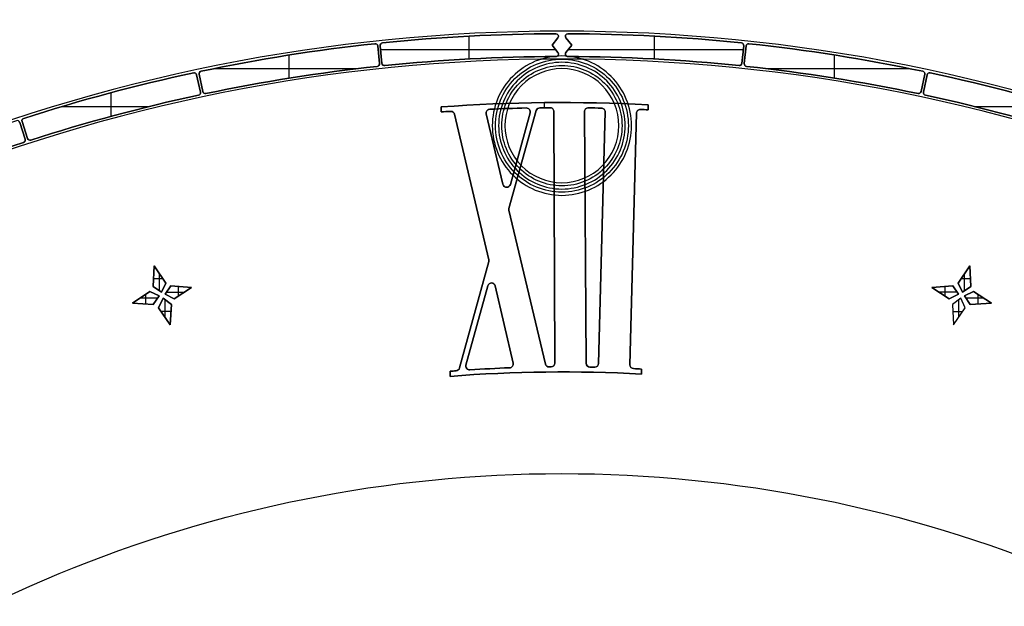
# Model space of a CAD drawing. Extents: x -553 to 949, y 557 to 2321.
# Tile 19 of 25: x -274 to -119, y 2027 to 2119. Entities that reach past the tile are written whole.
import ezdxf

# ---------------------------------------------------------------- set-up
doc = ezdxf.new("R2010")
doc.units = 0
doc.layers.add('3.Dial V2', color=1, linetype='CONTINUOUS')

msp = doc.modelspace()

# ---------------------------------------------------------------- linework, layer by layer
at = {"layer": '3.Dial V2'}
for points in [[(-256.56, 2129.92, 0.380926), (-484.29, 1806.12, 0.380926), (-188.75, 1542.75, 0.380926), (106.79, 1806.12, 0.380926), (-120.94, 2129.92), (-121.26, 2130.01), (-121.57, 2130.11), (-121.89, 2130.22), (-122.21, 2130.3), (-122.53, 2130.36), (-122.86, 2130.41), (-123.19, 2130.45), (-123.51, 2130.51, 0.110995), (-253.99, 2130.51), (-254.31, 2130.45), (-254.64, 2130.41), (-254.97, 2130.36), (-255.29, 2130.3), (-255.61, 2130.22), (-255.93, 2130.11), (-256.24, 2130.01), (-256.56, 2129.92)], [(-188.75, 1540.25, -0.380926), (-486.77, 1805.83, -0.380926), (-257.13, 2132.35), (-257.3, 2132.31), (-257.33, 2132.31, 0.380827), (-486.76, 1805.73, 0.380827), (-188.75, 1540.25)], [(-188.75, 1540.25, 0.380926), (109.27, 1805.83, 0.380926), (-120.37, 2132.35), (-120.25, 2132.33), (-120.17, 2132.31, -0.380827), (109.26, 1805.73, -0.380827), (-188.75, 1540.25)], [(88.67, 1840.25, 0.414214), (-188.75, 2117.67, 0.414214), (-466.17, 1840.25, 0.414214), (-188.75, 1562.83, 0.414214), (88.67, 1840.25)], [(88.67, 1840.25, 0.414214), (-188.75, 2117.67, 0.414214), (-466.17, 1840.25, 0.414214), (-188.75, 1562.83, 0.414214), (88.67, 1840.25)], [(88.67, 1840.25, 0.414214), (-188.75, 2117.67, 0.414214), (-466.17, 1840.25, 0.414214), (-188.75, 1562.83, 0.414214), (88.67, 1840.25)], [(-216.74, 2112.24, -0.024771), (-189.7, 2113.67, 0.286961), (-189.34, 2113.9, 0.286961), (-189.39, 2114.32), (-190.29, 2115.47), (-189.38, 2116.62, 0.287897), (-189.34, 2117.05, 0.287897), (-189.7, 2117.27, 0.024789), (-217.11, 2115.82, 0.414637), (-217.47, 2115.38), (-217.18, 2112.59, 0.413786), (-216.74, 2112.24)], [(-217.11, 2115.82, -0.024789), (-189.7, 2117.27, -0.287897), (-189.34, 2117.05, -0.287897), (-189.38, 2116.62), (-190.29, 2115.47), (-189.39, 2114.32, -0.286961), (-189.34, 2113.9, -0.286961), (-189.7, 2113.67, 0.286961), (-189.34, 2113.9, 0.286961), (-189.39, 2114.32), (-190.29, 2115.47), (-189.38, 2116.62, 0.287897), (-189.34, 2117.05, 0.287897), (-189.7, 2117.27, 0.024789), (-217.11, 2115.82)], [(-188.12, 2116.62, -0.287897), (-188.16, 2117.05, -0.287897), (-187.8, 2117.27, -0.024789), (-160.39, 2115.82, -0.414637), (-160.03, 2115.38, 0.414637), (-160.39, 2115.82, 0.024789), (-187.8, 2117.27, 0.287897), (-188.16, 2117.05, 0.287897), (-188.12, 2116.62)], [(-187.8, 2113.67, -0.286961), (-188.16, 2113.9, -0.286961), (-188.11, 2114.32), (-187.21, 2115.47), (-188.12, 2116.62, -0.287897), (-188.16, 2117.05, -0.287897), (-187.8, 2117.27, -0.024789), (-160.39, 2115.82, -0.414637), (-160.03, 2115.38), (-160.32, 2112.59, -0.413786), (-160.76, 2112.24, 0.024771), (-187.8, 2113.67)], [(-217.47, 2115.38, -0.414637), (-217.11, 2115.82, 0.414637), (-217.47, 2115.38)], [(-245.49, 2108.13), (-246.07, 2110.87, -0.414637), (-245.76, 2111.34, -0.025101), (-218.3, 2115.69, -0.414637), (-217.86, 2115.34, 0.414637), (-218.3, 2115.69, 0.025101), (-245.76, 2111.34, 0.414637), (-246.07, 2110.87), (-245.49, 2108.13, 0.413786), (-245.01, 2107.82, -0.413786), (-245.49, 2108.13)], [(-245.01, 2107.82, -0.413786), (-245.49, 2108.13), (-246.07, 2110.87, -0.414637), (-245.76, 2111.34, -0.025101), (-218.3, 2115.69, -0.414637), (-217.86, 2115.34), (-217.57, 2112.55, -0.413786), (-217.92, 2112.11, 0.025094), (-245.01, 2107.82)], [(-217.18, 2112.59, 0.413786), (-216.74, 2112.24, -0.413786), (-217.18, 2112.59), (-217.47, 2115.38), (-217.18, 2112.59)], [(-187.8, 2113.67, -0.286961), (-188.16, 2113.9, -0.286961), (-188.11, 2114.32, 0.286961), (-188.16, 2113.9, 0.286961), (-187.8, 2113.67)], [(-159.58, 2112.11, -0.413786), (-159.93, 2112.55), (-159.64, 2115.34, -0.414637), (-159.2, 2115.69, 0.414637), (-159.64, 2115.34), (-159.93, 2112.55, 0.413786), (-159.58, 2112.11)], [(-159.58, 2112.11, -0.413786), (-159.93, 2112.55), (-159.64, 2115.34, -0.414637), (-159.2, 2115.69, -0.025101), (-131.74, 2111.34, -0.414637), (-131.43, 2110.87), (-132.01, 2108.13, -0.413786), (-132.49, 2107.82, 0.025094), (-159.58, 2112.11)], [(-159.2, 2115.69, -0.025101), (-131.74, 2111.34, -0.414637), (-131.43, 2110.87, 0.414637), (-131.74, 2111.34, 0.025101), (-159.2, 2115.69)], [(84.27, 1840.25, 0.414214), (-188.75, 2113.27, 0.414214), (-461.77, 1840.25, 0.414214), (-188.75, 1567.23, 0.414214), (84.27, 1840.25)], [(84.27, 1840.25, 0.414214), (-188.75, 2113.27, 0.414214), (-461.77, 1840.25, 0.414214), (-188.75, 1567.23, 0.414214), (84.27, 1840.25)], [(84.27, 1840.25, 0.414214), (-188.75, 2113.27, 0.414214), (-461.77, 1840.25, 0.414214), (-188.75, 1567.23, 0.414214), (84.27, 1840.25)], [(-216.74, 2112.24, -0.024771), (-189.7, 2113.67, 0.024771), (-216.74, 2112.24)], [(-199.75, 2102.75, 0.414214), (-188.75, 2091.75, 0.414214), (-177.75, 2102.75, 0.414214), (-188.75, 2113.75, 0.414214), (-199.75, 2102.75)], [(-199.25, 2102.75, -0.414214), (-188.75, 2113.25, -0.414214), (-178.25, 2102.75, -0.414214), (-188.75, 2092.25, -0.414214), (-199.25, 2102.75)], [(-198.75, 2102.75, 0.414214), (-188.75, 2092.75, 0.414214), (-178.75, 2102.75, 0.414214), (-188.75, 2112.75, 0.414214), (-198.75, 2102.75)], [(-198.75, 2102.75, 0.414214), (-188.75, 2092.75, 0.414214), (-178.75, 2102.75, 0.414214), (-188.75, 2112.75, 0.414214), (-198.75, 2102.75)], [(-198.75, 2102.75, 0.414214), (-188.75, 2092.75, 0.414214), (-178.75, 2102.75, 0.414214), (-188.75, 2112.75, 0.414214), (-198.75, 2102.75)], [(-187.8, 2113.67, -0.024771), (-160.76, 2112.24, 0.024771), (-187.8, 2113.67)], [(-160.76, 2112.24, 0.413786), (-160.32, 2112.59, -0.413786), (-160.76, 2112.24)], [(-273.18, 2100.73, 0.413786), (-272.67, 2100.47, -0.025094), (-246.18, 2107.57, 0.413786), (-245.87, 2108.05), (-246.46, 2110.79, 0.414637), (-246.93, 2111.09, 0.025101), (-273.78, 2103.9, 0.414637), (-274.04, 2103.39), (-273.18, 2100.73)], [(-273.78, 2103.9, -0.025101), (-246.93, 2111.09, -0.414637), (-246.46, 2110.79), (-245.87, 2108.05), (-246.46, 2110.79, 0.414637), (-246.93, 2111.09, 0.025101), (-273.78, 2103.9)], [(-245.01, 2107.82, -0.025094), (-217.92, 2112.11, 0.025094), (-245.01, 2107.82)], [(-217.92, 2112.11, 0.413786), (-217.57, 2112.55, -0.413786), (-217.92, 2112.11)], [(-198.25, 2102.75, -0.414214), (-188.75, 2112.25, -0.414214), (-179.25, 2102.75, -0.414214), (-188.75, 2093.25, -0.414214), (-198.25, 2102.75)], [(-179.75, 2102.75, 0.414214), (-188.75, 2111.75, 0.414214), (-197.75, 2102.75, 0.414214), (-188.75, 2093.75, 0.414214), (-179.75, 2102.75)], [(-159.58, 2112.11, -0.025094), (-132.49, 2107.82, 0.025094), (-159.58, 2112.11)], [(-131.32, 2107.57, -0.413786), (-131.63, 2108.05), (-131.04, 2110.79, -0.414637), (-130.57, 2111.09, -0.025101), (-103.72, 2103.9, -0.414637), (-103.46, 2103.39, 0.414637), (-103.72, 2103.9, 0.025101), (-130.57, 2111.09, 0.414637), (-131.04, 2110.79), (-131.63, 2108.05, 0.413786), (-131.32, 2107.57)], [(-131.32, 2107.57, -0.025094), (-104.83, 2100.47, 0.413786), (-104.32, 2100.73), (-103.46, 2103.39, 0.414637), (-103.72, 2103.9, 0.025101), (-130.57, 2111.09, 0.414637), (-131.04, 2110.79), (-131.63, 2108.05, 0.413786), (-131.32, 2107.57)], [(-246.18, 2107.57, 0.413786), (-245.87, 2108.05, -0.413786), (-246.18, 2107.57)], [(-132.49, 2107.82, 0.413786), (-132.01, 2108.13, -0.413786), (-132.49, 2107.82)], [(-272.67, 2100.47, -0.025094), (-246.18, 2107.57, 0.025094), (-272.67, 2100.47)], [(-207.84, 2105.71, -0.030767), (-175.12, 2106.05, 0.030767), (-207.84, 2105.71), (-207.84, 2104.91), (-207.84, 2105.71)], [(-206.43, 2063.17), (-206.43, 2063.98), (-206.43, 2063.17), (-206.43, 2063.98, -0.001089), (-205.46, 2064.05, 0.316868), (-204.93, 2064.49), (-200.3, 2081.28, 0.125585), (-200.29, 2081.57), (-205.7, 2104.55, 0.36678), (-206.32, 2105.01, 0.001439), (-207.84, 2104.91), (-207.84, 2105.71, -0.030767), (-175.12, 2106.05), (-175.12, 2105.25, 0.00117), (-176.36, 2105.31, 0.201614), (-176.8, 2105.15, 0.201614), (-176.99, 2104.72), (-178.02, 2065, 0.40707), (-177.45, 2064.39, -0.001416), (-176.18, 2064.32), (-176.18, 2063.52, 0.033861), (-206.43, 2063.17)], [(-131.32, 2107.57, -0.025094), (-104.83, 2100.47, 0.025094), (-131.32, 2107.57)], [(-207.84, 2104.91, -0.001439), (-206.32, 2105.01, 0.001439), (-207.84, 2104.91)], [(-206.32, 2105.01, -0.36678), (-205.7, 2104.55, 0.36678), (-206.32, 2105.01)], [(-198.07, 2093.49), (-200.71, 2104.61, -0.22375), (-200.6, 2105.11, -0.22375), (-200.15, 2105.35, -0.005447), (-194.37, 2105.54, -0.236959), (-193.89, 2105.31, -0.236959), (-193.78, 2104.78), (-196.9, 2093.47, -0.342393), (-197.49, 2093.03, -0.342393), (-198.07, 2093.49)], [(-196.9, 2093.47, -0.342393), (-197.49, 2093.03, -0.342393), (-198.07, 2093.49), (-200.71, 2104.61, -0.22375), (-200.6, 2105.11, -0.22375), (-200.15, 2105.35, 0.22375), (-200.6, 2105.11, 0.22375), (-200.71, 2104.61), (-198.07, 2093.49, 0.342393), (-197.49, 2093.03, 0.342393), (-196.9, 2093.47)], [(-200.15, 2105.35, -0.005447), (-194.37, 2105.54, -0.236959), (-193.89, 2105.31, -0.236959), (-193.78, 2104.78, 0.236959), (-193.89, 2105.31, 0.236959), (-194.37, 2105.54, 0.005447), (-200.15, 2105.35)], [(-191.37, 2065.12, 0.349971), (-190.78, 2064.66, -0.000371), (-190.45, 2064.67, 0.413256), (-189.85, 2065.27), (-190.03, 2104.99, 0.415028), (-190.63, 2105.59, -0.415028), (-190.03, 2104.99, 0.415028), (-190.63, 2105.59, 0.001509), (-192.23, 2105.57, 0.332632), (-192.8, 2105.14), (-197.13, 2089.69, 0.127296), (-197.14, 2089.39), (-191.37, 2065.12)], [(-190.78, 2064.66, -0.349971), (-191.37, 2065.12), (-197.14, 2089.39, -0.127296), (-197.13, 2089.69), (-192.8, 2105.14, -0.332632), (-192.23, 2105.57, 0.332632), (-192.8, 2105.14), (-197.13, 2089.69, 0.127296), (-197.14, 2089.39), (-191.37, 2065.12, 0.349971), (-190.78, 2064.66)], [(-192.23, 2105.57, -0.001509), (-190.63, 2105.59, 0.001509), (-192.23, 2105.57)], [(-184.92, 2065.23, 0.406569), (-184.33, 2064.63, -0.000842), (-183.57, 2064.61, 0.413382), (-182.96, 2065.2), (-181.93, 2104.91, 0.414921), (-182.52, 2105.52, 0.001931), (-184.56, 2105.56, 0.201804), (-185, 2105.39, 0.201804), (-185.17, 2104.96), (-184.92, 2065.23)], [(-184.33, 2064.63, -0.406569), (-184.92, 2065.23), (-185.17, 2104.96, -0.201804), (-185, 2105.39, -0.201804), (-184.56, 2105.56, 0.201804), (-185, 2105.39, 0.201804), (-185.17, 2104.96), (-184.92, 2065.23, 0.406569), (-184.33, 2064.63)], [(-184.56, 2105.56, -0.001931), (-182.52, 2105.52, 0.001931), (-184.56, 2105.56)], [(-182.96, 2065.2), (-181.93, 2104.91, 0.414921), (-182.52, 2105.52, -0.414921), (-181.93, 2104.91), (-182.96, 2065.2)], [(-176.99, 2104.72, -0.201614), (-176.8, 2105.15, -0.201614), (-176.36, 2105.31, 0.201614), (-176.8, 2105.15, 0.201614), (-176.99, 2104.72)], [(-176.36, 2105.31, -0.00117), (-175.12, 2105.25, 0.00117), (-176.36, 2105.31)], [(-299.42, 2090.28, -0.025094), (-273.81, 2100.11, 0.413786), (-273.55, 2100.61), (-274.42, 2103.27, 0.414637), (-274.93, 2103.53, 0.025101), (-300.88, 2093.57, 0.414637), (-301.08, 2093.04), (-299.94, 2090.48, 0.413786), (-299.42, 2090.28)], [(-274.04, 2103.39, -0.414637), (-273.78, 2103.9, 0.414637), (-274.04, 2103.39)], [(-272.67, 2100.47, -0.413786), (-273.18, 2100.73), (-274.04, 2103.39), (-273.18, 2100.73, 0.413786), (-272.67, 2100.47)], [(-273.81, 2100.11, 0.413786), (-273.55, 2100.61, -0.413786), (-273.81, 2100.11)], [(-299.42, 2090.28, -0.025094), (-273.81, 2100.11, 0.025094), (-299.42, 2090.28)], [(-200.3, 2081.28, 0.125585), (-200.29, 2081.57, -0.125585), (-200.3, 2081.28)], [(-203.3, 2064.2, -0.242826), (-203.8, 2064.42, -0.242826), (-203.91, 2064.96), (-200.45, 2077.48, -0.342948), (-199.86, 2077.92, -0.342948), (-199.28, 2077.45), (-196.45, 2065.26, -0.223944), (-196.56, 2064.76, -0.223944), (-197.01, 2064.52, 0.00701), (-203.3, 2064.2)], [(-203.3, 2064.2, -0.00701), (-197.01, 2064.52, 0.223944), (-196.56, 2064.76, 0.223944), (-196.45, 2065.26), (-199.28, 2077.45, 0.342948), (-199.86, 2077.92, 0.342948), (-200.45, 2077.48), (-203.91, 2064.96), (-200.45, 2077.48, -0.342948), (-199.86, 2077.92, -0.342948), (-199.28, 2077.45), (-196.45, 2065.26, -0.223944), (-196.56, 2064.76, -0.223944), (-197.01, 2064.52, 0.00701), (-203.3, 2064.2)], [(-205.46, 2064.05, 0.316868), (-204.93, 2064.49, -0.316868), (-205.46, 2064.05)], [(-203.3, 2064.2, -0.242826), (-203.8, 2064.42, -0.242826), (-203.91, 2064.96, 0.242826), (-203.8, 2064.42, 0.242826), (-203.3, 2064.2)], [(-190.78, 2064.66, -0.000371), (-190.45, 2064.67, 0.000371), (-190.78, 2064.66)], [(-190.45, 2064.67, 0.413256), (-189.85, 2065.27, -0.413256), (-190.45, 2064.67)], [(-184.33, 2064.63, -0.000842), (-183.57, 2064.61, 0.000842), (-184.33, 2064.63)], [(-183.57, 2064.61, 0.413382), (-182.96, 2065.2, -0.413382), (-183.57, 2064.61)], [(-178.02, 2065, 0.40707), (-177.45, 2064.39, -0.40707), (-178.02, 2065)], [(-177.45, 2064.39, -0.001416), (-176.18, 2064.32, 0.001416), (-177.45, 2064.39)], [(-206.43, 2063.98, -0.001089), (-205.46, 2064.05, 0.001089), (-206.43, 2063.98)], [(-206.43, 2063.17, -0.033861), (-176.18, 2063.52, 0.033861), (-206.43, 2063.17)]]:
    msp.add_lwpolyline(points, format="xyb", close=True, dxfattribs=at)
for points in [[(-188.75, 1540.25, -0.380827), (-486.76, 1805.73, -0.380827), (-257.33, 2132.31), (-257.1, 2131.33)], [(34.87, 1840.25), (21.32, 1840.25), (18.82, 1840.25, -0.414214), (-188.75, 1632.68, -0.414214), (-396.31, 1840.25, -0.414214), (-188.75, 2047.82, -0.414214), (18.82, 1840.25)]]:
    msp.add_lwpolyline(points, format="xyb", dxfattribs=at)
for points in [[(-203.38, 2113.28), (-203.38, 2116.89)], [(-174.12, 2113.28), (-174.12, 2116.89)], [(-217.4, 2114.75), (-189.73, 2114.75)], [(-187.77, 2114.75), (-160.1, 2114.75)], [(-231.82, 2110.26), (-231.82, 2113.9)], [(-145.68, 2110.26), (-145.68, 2113.9)], [(-243.77, 2111.75), (-221.09, 2111.75)], [(-156.41, 2111.75), (-133.73, 2111.75)], [(-259.96, 2104.24), (-259.96, 2107.96)], [(-191.48, 2105.58), (-191.48, 2106.38)], [(-267.72, 2105.78), (-253.98, 2105.78)], [(-123.52, 2105.78), (-109.78, 2105.78)], [(-251.77, 2078.56), (-253.29, 2078.56)], [(-252.34, 2076.69), (-252.34, 2079.39)], [(-124.21, 2078.56), (-125.73, 2078.56)], [(-125.16, 2076.69), (-125.16, 2079.39)], [(-249.34, 2075.85), (-249.34, 2077.36)], [(-128.2, 2075.82), (-128.2, 2077.36)], [(-255.38, 2075.56), (-252.61, 2075.56)], [(-254.5, 2074.61), (-254.5, 2076.15)], [(-251.46, 2072.52), (-251.46, 2075.29)], [(-251.21, 2076.44), (-248.43, 2076.44)], [(-126.29, 2076.44), (-129.16, 2076.44)], [(-126.04, 2072.52), (-126.04, 2075.29)], [(-124.91, 2075.56), (-122.16, 2075.56)], [(-123, 2074.61), (-123, 2076.11)], [(-250.51, 2073.4), (-252.05, 2073.4)], [(-126.99, 2073.4), (-125.45, 2073.4)]]:
    msp.add_lwpolyline(points, dxfattribs=at)
for points in [[(-187.21, 2115.47), (-188.12, 2116.62), (-187.21, 2115.47)], [(-217.57, 2112.55), (-217.86, 2115.34), (-217.57, 2112.55)], [(-188.11, 2114.32), (-187.21, 2115.47), (-188.11, 2114.32)], [(-160.32, 2112.59), (-160.03, 2115.38), (-160.32, 2112.59)], [(-132.01, 2108.13), (-131.43, 2110.87), (-132.01, 2108.13)], [(-189.85, 2065.27), (-190.03, 2104.99), (-189.85, 2065.27)], [(-175.12, 2105.25), (-175.12, 2106.05), (-175.12, 2105.25)], [(-273.55, 2100.61), (-274.42, 2103.27), (-273.55, 2100.61)], [(-205.7, 2104.55), (-200.29, 2081.57), (-205.7, 2104.55)], [(-196.9, 2093.47), (-193.78, 2104.78), (-196.9, 2093.47)], [(-178.02, 2065), (-176.99, 2104.72), (-178.02, 2065)], [(-253.35, 2077.37), (-252.03, 2076.48), (-251.33, 2077.9), (-253.18, 2080.63), (-253.35, 2077.37)], [(-253.35, 2077.37), (-253.18, 2080.63), (-251.33, 2077.9), (-253.18, 2080.63), (-253.35, 2077.37)], [(-200.3, 2081.28), (-204.93, 2064.49), (-200.3, 2081.28)], [(-125.47, 2076.48), (-126.17, 2077.9), (-124.32, 2080.63), (-124.15, 2077.37), (-125.47, 2076.48)], [(-126.17, 2077.9), (-124.32, 2080.63), (-124.15, 2077.37), (-124.32, 2080.63), (-126.17, 2077.9)], [(-253.35, 2077.37), (-252.03, 2076.48), (-253.35, 2077.37)], [(-252.03, 2076.48), (-251.33, 2077.9), (-252.03, 2076.48)], [(-251.41, 2076.13), (-250.53, 2077.45), (-251.41, 2076.13)], [(-251.41, 2076.13), (-250.53, 2077.45), (-247.27, 2077.19), (-250, 2075.43), (-251.41, 2076.13)], [(-250.53, 2077.45), (-247.27, 2077.19), (-250.53, 2077.45)], [(-250, 2075.43), (-247.27, 2077.19), (-250, 2075.43)], [(-130.32, 2077.19), (-126.97, 2077.45), (-130.32, 2077.19)], [(-130.32, 2077.19), (-126.97, 2077.45), (-126.09, 2076.13), (-127.59, 2075.43), (-130.32, 2077.19)], [(-130.32, 2077.19), (-127.59, 2075.43), (-130.32, 2077.19)], [(-126.09, 2076.13), (-126.97, 2077.45), (-126.09, 2076.13)], [(-125.47, 2076.48), (-126.17, 2077.9), (-125.47, 2076.48)], [(-125.47, 2076.48), (-124.15, 2077.37), (-125.47, 2076.48)], [(-256.62, 2074.72), (-253.88, 2076.57), (-252.38, 2075.87), (-253.35, 2074.54), (-256.62, 2074.72)], [(-256.62, 2074.72), (-253.88, 2076.57), (-256.62, 2074.72)], [(-253.88, 2076.57), (-252.38, 2075.87), (-253.88, 2076.57)], [(-253.35, 2074.54), (-252.38, 2075.87), (-253.35, 2074.54)], [(-252.47, 2074.01), (-251.77, 2075.51), (-252.47, 2074.01)], [(-250.62, 2071.28), (-252.47, 2074.01), (-251.77, 2075.51), (-250.44, 2074.54), (-250.62, 2071.28)], [(-251.77, 2075.51), (-250.44, 2074.54), (-251.77, 2075.51)], [(-251.41, 2076.13), (-250, 2075.43), (-251.41, 2076.13)], [(-127.59, 2075.43), (-126.09, 2076.13), (-127.59, 2075.43)], [(-126.88, 2071.28), (-125.03, 2074.01), (-125.73, 2075.51), (-127.06, 2074.54), (-126.88, 2071.28)], [(-126.88, 2071.28), (-125.03, 2074.01), (-125.73, 2075.51), (-127.06, 2074.54), (-126.88, 2071.28)], [(-126.88, 2071.28), (-125.03, 2074.01), (-125.73, 2075.51), (-127.06, 2074.54), (-126.88, 2071.28)], [(-125.12, 2075.87), (-123.71, 2076.57), (-125.12, 2075.87)], [(-124.23, 2074.54), (-120.88, 2074.72), (-123.71, 2076.57), (-125.12, 2075.87), (-124.23, 2074.54)], [(-124.23, 2074.54), (-125.12, 2075.87), (-124.23, 2074.54)], [(-123.71, 2076.57), (-120.88, 2074.72), (-123.71, 2076.57)], [(-256.62, 2074.72), (-253.35, 2074.54), (-256.62, 2074.72)], [(-250.62, 2071.28), (-252.47, 2074.01), (-250.62, 2071.28)], [(-250.62, 2071.28), (-250.44, 2074.54), (-250.62, 2071.28)], [(-124.23, 2074.54), (-120.88, 2074.72), (-124.23, 2074.54)], [(-176.18, 2063.52), (-176.18, 2064.32), (-176.18, 2063.52)]]:
    msp.add_lwpolyline(points, close=True, dxfattribs=at)

doc.saveas('drawing.dxf')
